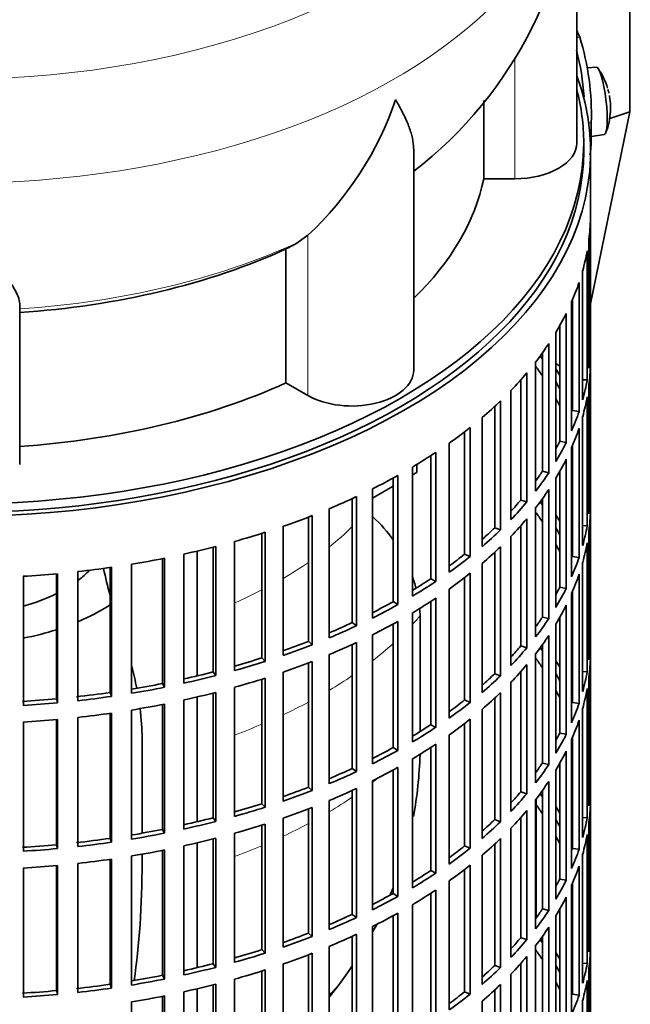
# Model space of a CAD drawing. Header units: millimetres. Extents: x 160 to 768, y -1238 to 1433.
# Tile 4 of 15: x 679 to 768, y -1128 to -985. Entities that reach past the tile are written whole.
import ezdxf

# ---------------------------------------------------------------- set-up
doc = ezdxf.new("R2010")
doc.units = ezdxf.units.MM
for name, color, linetype in [('M5X8_UNI7687', 7, 'Continuous'), ('VSI134_DIFFUSORE', 7, 'Continuous'), ('VSI134_FILTRO_A', 7, 'Continuous'), ('VSI134_GIUNTO_8×', 7, 'Continuous'), ('VSI134_SUPPORTO_', 7, 'Continuous'), ('VSI134_TERMINALE', 7, 'Continuous')]:
    doc.layers.add(name, color=color, linetype=linetype)

# ---------------------------------------------------------------- blocks, each defined once
blk = doc.blocks.new('SE4')
at = {"layer": 'M5X8_UNI7687', "color": 7, "linetype": 'Continuous', "lineweight": 35}
for p, q in [((762.67, -991.78), (761.37, -991.9)), ((761.94, -1001.86), (763.87, -1001.57))]:
    blk.add_line(p, q, dxfattribs=at)
for centre, radius, start, end in [((754.75, -997.72), 10, 16.6957, 35.0127), ((754.75, -997.72), 10, 12.4524, 13.5278), ((1130.85, -941.16), 370.34, 188.5064, 188.6141), ((754.75, -997.72), 10, 338.98, 357.2751)]:
    blk.add_arc(centre, radius, start, end, dxfattribs=at)
for centre, major_axis, ratio, start_param, end_param in [((763.26, -996.67), (0.6, -4.89), 0.169759, 0.004788, 3.136805), ((754.73, -997.63), (-9.78, -2.08), 0.810411, 3.163117, 3.206609), ((754.77, -997.84), (-9.94, -1.06), 0.589949, 3.053564, 3.168123), ((756.28, -995.72), (7.36, -5.62), 0.747167, 0.443437, 0.593129)]:
    blk.add_ellipse(centre, major_axis=major_axis, ratio=ratio, start_param=start_param, end_param=end_param, dxfattribs=at)
at = {"layer": 'VSI134_DIFFUSORE', "color": 7, "linetype": 'Continuous', "lineweight": 35}
for p, q in [((759.85, -1002.83), (759.85, -959.77)), ((746.32, -996.64), (746.32, -1008.03)), ((736.13, -1035.9), (736.13, -1003.76)), ((746.32, -1008.03), (750.85, -1008.03)), ((720.76, -1016.23), (719.34, -1017.28)), ((717.56, -1018.25), (717.56, -1037.72)), ((678.85, -1049.59), (678.85, -1026.25)), ((717.56, -1037.72), (720.76, -1039.57))]:
    blk.add_line(p, q, dxfattribs=at)
at = {"layer": 'VSI134_DIFFUSORE', "color": 4, "linetype": 'Continuous', "lineweight": 9}
for p, q in [((750.85, -1008.03), (750.85, -990.41)), ((720.76, -1039.57), (720.76, -1016.23))]:
    blk.add_line(p, q, dxfattribs=at)
at = {"layer": 'VSI134_DIFFUSORE', "color": 7, "linetype": 'Continuous', "lineweight": 35}
for centre, radius, start, end in [((698.63, -958.58), 61.21, 307.8345, 358.882), ((688.26, -981.27), 47.73, 312.9143, 341.3628), ((711.43, -1004.88), 14.7, 294.6434, 302.5491)]:
    blk.add_arc(centre, radius, start, end, dxfattribs=at)
at = {"layer": 'VSI134_DIFFUSORE', "color": 4, "linetype": 'Continuous', "lineweight": 9}
for centre, major_axis, start_param, end_param in [((669.85, -944.06), (85.67, 0), 2.814659, 6.283185), ((669.85, -956.81), (-89.83, 0), 0, 3.20888), ((669.85, -981.36), (79.5, 0), 4.82584, 5.384336)]:
    blk.add_ellipse(centre, major_axis=major_axis, ratio=0.57735, start_param=start_param, end_param=end_param, dxfattribs=at)
at = {"layer": 'VSI134_DIFFUSORE', "color": 7, "linetype": 'Continuous', "lineweight": 35}
for centre, major_axis, start_param, end_param in [((750.85, -1002.83), (-9, 0), 1.570796, 3.141593), ((669.85, -1002.83), (77, 0), 5.749077, 6.166034), ((669.85, -983.35), (77, 0), 4.82954, 5.380636), ((727.13, -1035.9), (-9, 0), 0.785398, 3.141593), ((669.85, -1002.83), (77, 0), 4.82954, 5.380636)]:
    blk.add_ellipse(centre, major_axis=major_axis, ratio=0.57735, start_param=start_param, end_param=end_param, dxfattribs=at)
for points, knots in [([(736.13, -1003.77), (736.13, -1003.61), (736.12, -1003.46), (736.07, -1002.8), (735.99, -1002.28), (735.72, -1001.22), (735.53, -1000.67), (735.08, -999.55), (734.82, -998.97), (734.36, -998.07), (734.2, -997.77), (733.94, -997.31), (733.86, -997.15), (733.68, -996.84), (733.58, -996.68), (733.49, -996.52)], [0.4604904, 0.4604904, 0.4604904, 0.4604904, 0.5, 0.5, 0.625, 0.625, 0.75, 0.75, 0.875, 0.875, 0.9375, 0.9375, 0.96875, 0.96875, 1, 1, 1, 1]), ([(678.85, -1026.25), (678.85, -1025.93), (678.76, -1025.57), (678.45, -1024.77), (678.23, -1024.33), (677.81, -1023.61), (677.66, -1023.36), (677.34, -1022.85), (677.17, -1022.58), (676.63, -1021.76), (676.23, -1021.18), (675.39, -1019.96), (674.94, -1019.32), (673.99, -1017.97), (673.5, -1017.25), (672.48, -1015.78), (671.96, -1015.01), (671.18, -1013.82), (670.91, -1013.41), (670.52, -1012.79), (670.38, -1012.59), (670.12, -1012.17), (669.98, -1011.95), (669.85, -1011.74)], [0, 0, 0, 0, 0.125, 0.125, 0.25, 0.25, 0.3125, 0.3125, 0.375, 0.375, 0.5, 0.5, 0.625, 0.625, 0.75, 0.75, 0.875, 0.875, 0.9375, 0.9375, 0.96875, 0.96875, 1, 1, 1, 1])]:
    blk.add_open_spline(points, degree=3, knots=knots, dxfattribs=at)
at = {"layer": 'VSI134_FILTRO_A', "color": 7, "linetype": 'Continuous', "lineweight": 35}
for p, q in [((761.85, -1168.17), (761.85, -1004.05)), ((761.84, -1013.91), (761.84, -1032.69)), ((761.62, -1016.79), (761.62, -1035.57)), ((761.36, -1018.54), (761.36, -1037.31)), ((760.7, -1021.4), (760.7, -1040.18)), ((760.18, -1023.12), (760.18, -1041.9)), ((759.2, -1025.69), (759.2, -1041.77)), ((759.09, -1025.94), (759.09, -1044.72)), ((758.31, -1027.63), (758.31, -1046.41)), ((757.36, -1029.43), (757.36, -1046.23)), ((756.81, -1030.38), (756.81, -1049.16)), ((755.77, -1032.02), (755.77, -1050.8)), ((761.62, -1032.68), (761.84, -1032.69)), ((754.85, -1033.36), (754.85, -1050.58)), ((753.86, -1034.69), (753.86, -1053.47)), ((761.84, -1035.14), (761.84, -1053.92)), ((752.58, -1036.27), (752.58, -1055.05)), ((751.69, -1037.3), (751.69, -1054.79)), ((760.7, -1037.27), (761.36, -1037.31)), ((761.62, -1038.02), (761.62, -1056.8)), ((750.27, -1038.83), (750.27, -1057.61)), ((761.36, -1039.76), (761.36, -1058.54)), ((747.91, -1041.14), (747.91, -1058.82)), ((748.76, -1040.35), (748.76, -1059.13)), ((746.07, -1042.78), (746.07, -1061.56)), ((759.2, -1041.77), (760.18, -1041.9)), ((760.7, -1042.63), (760.7, -1061.41)), ((744.33, -1044.21), (744.33, -1062.99)), ((760.18, -1044.35), (760.18, -1063.13)), ((743.54, -1044.84), (743.54, -1062.64)), ((741.29, -1046.5), (741.29, -1065.28)), ((757.36, -1046.23), (758.31, -1046.41)), ((759.09, -1047.17), (759.09, -1065.95)), ((759.2, -1046.92), (759.2, -1063)), ((738.61, -1048.33), (738.61, -1066.23)), ((739.34, -1047.84), (739.34, -1066.62)), ((735.97, -1049.97), (735.97, -1068.75)), ((758.31, -1048.85), (758.31, -1067.63)), ((733.82, -1051.21), (733.82, -1069.99)), ((754.85, -1050.58), (755.77, -1050.8)), ((757.36, -1050.66), (757.36, -1067.46)), ((733.15, -1051.58), (733.15, -1069.56)), ((756.81, -1051.61), (756.81, -1070.39)), ((727.82, -1054.28), (727.82, -1073.06)), ((730.14, -1053.16), (730.14, -1071.94)), ((755.77, -1053.25), (755.77, -1072.03)), ((761.62, -1053.91), (761.84, -1053.92)), ((727.21, -1054.56), (727.21, -1072.6)), ((751.69, -1054.79), (752.58, -1055.05)), ((754.85, -1054.59), (754.85, -1071.81)), ((720.83, -1057.25), (720.83, -1075.33)), ((721.37, -1057.04), (721.37, -1075.82)), ((723.85, -1056.04), (723.85, -1074.82)), ((753.86, -1055.92), (753.86, -1074.7)), ((761.84, -1056.37), (761.84, -1075.15)), ((717.15, -1058.59), (717.15, -1077.37)), ((751.69, -1058.53), (751.69, -1076.01)), ((752.58, -1057.5), (752.58, -1076.28)), ((760.7, -1058.49), (761.36, -1058.54)), ((714.07, -1059.61), (714.07, -1077.73)), ((714.53, -1059.47), (714.53, -1078.25)), ((747.91, -1058.82), (748.76, -1059.13)), ((750.27, -1060.06), (750.27, -1078.84)), ((761.62, -1059.25), (761.62, -1078.03)), ((707.35, -1061.54), (707.35, -1080.32)), ((710.1, -1060.8), (710.1, -1079.58)), ((761.36, -1060.99), (761.36, -1079.77)), ((702.73, -1062.64), (702.73, -1081.42)), ((706.97, -1061.64), (706.97, -1079.78)), ((743.54, -1062.64), (744.33, -1062.99)), ((747.91, -1062.37), (747.91, -1080.05)), ((748.76, -1061.58), (748.76, -1080.36)), ((695.12, -1064.11), (695.12, -1082.89)), ((699.59, -1063.3), (699.59, -1081.47)), ((699.89, -1063.24), (699.89, -1082.02)), ((746.07, -1064.01), (746.07, -1082.79)), ((759.2, -1063), (760.18, -1063.13)), ((760.7, -1063.86), (760.7, -1082.63)), ((684.2, -1065.5), (684.2, -1083.7)), ((684.33, -1065.49), (684.33, -1084.27)), ((687.31, -1065.19), (687.31, -1083.97)), ((691.98, -1064.59), (691.98, -1082.78)), ((692.2, -1064.56), (692.2, -1083.34)), ((744.33, -1065.44), (744.33, -1084.22)), ((760.18, -1065.58), (760.18, -1084.36)), ((679.38, -1065.87), (679.38, -1084.65)), ((738.61, -1066.23), (739.34, -1066.62)), ((743.54, -1066.07), (743.54, -1083.87)), ((741.29, -1067.73), (741.29, -1086.51)), ((757.36, -1067.46), (758.31, -1067.63)), ((759.09, -1068.4), (759.09, -1087.17)), ((759.2, -1068.15), (759.2, -1084.23)), ((733.15, -1069.56), (733.82, -1069.99)), ((738.61, -1069.56), (738.61, -1087.46)), ((739.34, -1069.07), (739.34, -1087.85)), ((758.31, -1070.08), (758.31, -1088.86)), ((735.97, -1071.2), (735.97, -1089.98)), ((727.21, -1072.6), (727.82, -1073.06)), ((733.15, -1072.81), (733.15, -1090.79)), ((733.82, -1072.44), (733.82, -1091.22)), ((754.85, -1071.81), (755.77, -1072.03)), ((756.81, -1072.84), (756.81, -1091.62)), ((757.36, -1071.89), (757.36, -1088.69)), ((730.14, -1074.39), (730.14, -1093.17)), ((720.83, -1075.33), (721.37, -1075.82)), ((727.21, -1075.79), (727.21, -1093.83)), ((727.82, -1075.51), (727.82, -1094.29)), ((754.85, -1075.82), (754.85, -1093.04)), ((755.77, -1074.48), (755.77, -1093.26)), ((761.62, -1075.14), (761.84, -1075.15)), ((723.85, -1077.27), (723.85, -1096.05)), ((751.69, -1076.01), (752.58, -1076.28)), ((753.86, -1077.15), (753.86, -1095.93)), ((714.07, -1077.73), (714.53, -1078.25)), ((720.83, -1078.48), (720.83, -1096.56)), ((721.37, -1078.27), (721.37, -1097.05)), ((752.58, -1078.73), (752.58, -1097.51)), ((761.84, -1077.6), (761.84, -1096.38)), ((706.97, -1079.78), (707.35, -1080.32)), ((717.15, -1079.82), (717.15, -1098.6)), ((747.91, -1080.05), (748.76, -1080.36)), ((751.69, -1079.76), (751.69, -1097.24)), ((760.7, -1079.72), (761.36, -1079.77)), ((699.59, -1081.47), (699.89, -1082.02)), ((714.07, -1080.84), (714.07, -1098.96)), ((714.53, -1080.7), (714.53, -1099.47)), ((750.27, -1081.29), (750.27, -1100.07)), ((761.62, -1080.48), (761.62, -1099.26)), ((691.98, -1082.78), (692.2, -1083.34)), ((706.97, -1082.87), (706.97, -1101.01)), ((707.35, -1082.77), (707.35, -1101.55)), ((710.1, -1082.03), (710.1, -1100.81)), ((748.76, -1082.81), (748.76, -1101.58)), ((761.36, -1082.22), (761.36, -1101)), ((684.2, -1083.7), (684.33, -1084.27)), ((699.89, -1084.47), (699.89, -1103.25)), ((702.73, -1083.87), (702.73, -1102.65)), ((743.54, -1083.87), (744.33, -1084.22)), ((747.91, -1083.6), (747.91, -1101.27)), ((759.2, -1084.23), (760.18, -1084.36)), ((691.98, -1085.82), (691.98, -1104.01)), ((692.2, -1085.79), (692.2, -1104.57)), ((695.12, -1085.34), (695.12, -1104.12)), ((699.59, -1084.53), (699.59, -1102.7)), ((746.07, -1085.24), (746.07, -1104.02)), ((760.7, -1085.08), (760.7, -1103.86)), ((679.38, -1087.1), (679.38, -1105.87)), ((684.2, -1086.73), (684.2, -1104.93)), ((684.33, -1086.72), (684.33, -1105.5)), ((687.31, -1086.42), (687.31, -1105.19)), ((743.54, -1087.29), (743.54, -1105.1)), ((744.33, -1086.67), (744.33, -1105.45)), ((760.18, -1086.81), (760.18, -1105.59)), ((738.61, -1087.46), (739.34, -1087.85)), ((757.36, -1088.69), (758.31, -1088.86)), ((741.29, -1088.96), (741.29, -1107.74)), ((759.09, -1089.62), (759.09, -1108.4)), ((759.2, -1089.38), (759.2, -1105.46)), ((733.15, -1090.79), (733.82, -1091.22)), ((738.61, -1090.79), (738.61, -1108.69)), ((739.34, -1090.3), (739.34, -1109.08)), ((758.31, -1091.31), (758.31, -1110.09)), ((735.97, -1092.43), (735.97, -1111.21)), ((754.85, -1093.04), (755.77, -1093.26)), ((727.21, -1093.83), (727.82, -1094.29)), ((733.15, -1094.04), (733.15, -1112.02)), ((733.82, -1093.67), (733.82, -1112.44)), ((756.81, -1094.07), (756.81, -1112.85)), ((757.36, -1093.12), (757.36, -1109.92)), ((730.14, -1095.62), (730.14, -1114.4)), ((755.77, -1095.71), (755.77, -1114.49)), ((720.83, -1096.56), (721.37, -1097.05)), ((727.21, -1097.02), (727.21, -1115.06)), ((727.82, -1096.74), (727.82, -1115.52)), ((751.69, -1097.24), (752.58, -1097.51)), ((754.85, -1097.05), (754.85, -1114.27)), ((761.62, -1096.37), (761.84, -1096.38)), ((723.85, -1098.5), (723.85, -1117.28)), ((753.86, -1098.38), (753.86, -1117.15)), ((714.07, -1098.96), (714.53, -1099.47)), ((720.83, -1099.71), (720.83, -1117.79)), ((721.37, -1099.5), (721.37, -1118.28)), ((752.58, -1099.96), (752.58, -1118.74)), ((761.84, -1098.83), (761.84, -1117.6)), ((706.97, -1101.01), (707.35, -1101.55)), ((717.15, -1101.05), (717.15, -1119.83)), ((747.91, -1101.27), (748.76, -1101.58)), ((751.69, -1100.98), (751.69, -1118.47)), ((760.7, -1100.95), (761.36, -1101)), ((699.59, -1102.7), (699.89, -1103.25)), ((714.07, -1102.07), (714.07, -1120.19)), ((714.53, -1101.92), (714.53, -1120.7)), ((750.27, -1102.52), (750.27, -1121.3)), ((761.62, -1101.71), (761.62, -1120.49)), ((691.98, -1104.01), (692.2, -1104.57)), ((706.97, -1104.09), (706.97, -1122.24)), ((707.35, -1104), (707.35, -1122.78)), ((710.1, -1103.26), (710.1, -1122.04)), ((748.76, -1104.03), (748.76, -1122.81)), ((761.36, -1103.45), (761.36, -1122.23)), ((684.2, -1104.93), (684.33, -1105.5)), ((699.59, -1105.76), (699.59, -1123.93)), ((699.89, -1105.7), (699.89, -1124.48)), ((702.73, -1105.1), (702.73, -1123.88)), ((743.54, -1105.1), (744.33, -1105.45)), ((747.91, -1104.83), (747.91, -1122.5)), ((759.2, -1105.46), (760.18, -1105.59)), ((691.98, -1107.05), (691.98, -1125.23)), ((692.2, -1107.02), (692.2, -1125.8)), ((695.12, -1106.57), (695.12, -1125.35)), ((746.07, -1106.47), (746.07, -1125.25)), ((760.7, -1106.31), (760.7, -1125.09)), ((679.38, -1108.32), (679.38, -1127.1)), ((684.2, -1107.96), (684.2, -1126.15)), ((684.33, -1107.95), (684.33, -1126.73)), ((687.31, -1107.64), (687.31, -1126.42)), ((738.61, -1108.69), (739.34, -1109.08)), ((743.54, -1108.52), (743.54, -1126.33)), ((744.33, -1107.9), (744.33, -1126.68)), ((760.18, -1108.03), (760.18, -1126.81)), ((741.29, -1110.19), (741.29, -1128.97)), ((757.36, -1109.92), (758.31, -1110.09)), ((739.34, -1111.53), (739.34, -1130.31)), ((759.09, -1110.85), (759.09, -1129.63)), ((759.2, -1110.61), (759.2, -1126.69)), ((733.15, -1112.02), (733.82, -1112.44)), ((738.61, -1112.01), (738.61, -1129.92)), ((758.31, -1112.54), (758.31, -1131.32)), ((735.97, -1113.66), (735.97, -1132.44)), ((754.85, -1114.27), (755.77, -1114.49)), ((757.36, -1114.35), (757.36, -1131.15)), ((727.21, -1115.06), (727.82, -1115.52)), ((733.15, -1115.27), (733.15, -1133.25)), ((733.82, -1114.89), (733.82, -1133.67)), ((756.81, -1115.29), (756.81, -1134.07)), ((730.14, -1116.84), (730.14, -1135.62)), ((755.77, -1116.94), (755.77, -1135.72)), ((720.83, -1117.79), (721.37, -1118.28)), ((727.21, -1118.25), (727.21, -1136.29)), ((727.82, -1117.97), (727.82, -1136.75)), ((751.69, -1118.47), (752.58, -1118.74)), ((754.85, -1118.28), (754.85, -1135.5)), ((761.62, -1117.6), (761.84, -1117.6)), ((714.07, -1120.19), (714.53, -1120.7)), ((723.85, -1119.73), (723.85, -1138.51)), ((753.86, -1119.6), (753.86, -1138.38)), ((761.84, -1120.05), (761.84, -1138.83)), ((720.83, -1120.94), (720.83, -1139.02)), ((721.37, -1120.73), (721.37, -1139.51)), ((752.58, -1121.19), (752.58, -1139.97)), ((706.97, -1122.24), (707.35, -1122.78)), ((714.53, -1123.15), (714.53, -1141.93)), ((717.15, -1122.28), (717.15, -1141.06)), ((747.91, -1122.5), (748.76, -1122.81)), ((751.69, -1122.21), (751.69, -1139.7)), ((760.7, -1122.18), (761.36, -1122.23)), ((761.62, -1122.94), (761.62, -1141.72)), ((699.59, -1123.93), (699.89, -1124.48)), ((710.1, -1124.49), (710.1, -1143.27)), ((714.07, -1123.3), (714.07, -1141.42)), ((750.27, -1123.75), (750.27, -1142.53)), ((691.98, -1125.23), (692.2, -1125.8)), ((706.97, -1125.32), (706.97, -1143.47)), ((707.35, -1125.23), (707.35, -1144)), ((748.76, -1125.26), (748.76, -1144.04)), ((761.36, -1124.68), (761.36, -1143.46)), ((684.2, -1126.15), (684.33, -1126.73)), ((699.59, -1126.99), (699.59, -1145.16)), ((699.89, -1126.93), (699.89, -1145.71)), ((702.73, -1126.33), (702.73, -1145.11)), ((743.54, -1126.33), (744.33, -1126.68)), ((747.91, -1126.06), (747.91, -1143.73)), ((759.2, -1126.69), (760.18, -1126.81)), ((695.12, -1127.8), (695.12, -1146.58)), ((746.07, -1127.7), (746.07, -1146.48)), ((760.7, -1127.54), (760.7, -1146.32))]:
    blk.add_line(p, q, dxfattribs=at)
for centre, major_axis, start_param, end_param in [((669.85, -1004.05), (-92, 0), -0.208894, 3.350487), ((669.85, -1004.05), (-91, 0), 0, 3.141593), ((669.85, -1013.04), (92, 0), 6.212375, 6.266729), ((669.85, -1013.04), (92, 0), -0.158077, -0.103722), ((669.85, -1013.04), (92, 0), -0.245343, -0.190989), ((669.85, -1013.04), (92, 0), -0.33261, -0.278255), ((669.85, -1013.04), (92, 0), -0.419876, -0.365522), ((669.85, -1031.82), (92, 0), 6.212375, 6.266729), ((669.85, -1053.04), (91, 0), 0.365223, 0.374965), ((669.85, -1055.49), (91, 0), 0.365223, 0.394539), ((669.85, -1053.04), (92, 0), 0.313806, 0.33261), ((669.85, -1034.26), (92, 0), 6.212375, 6.266729), ((669.85, -1013.04), (92, 0), -0.507143, -0.452788), ((669.85, -1053.04), (91, 0), 0.277957, 0.299174), ((669.85, -1031.82), (92, 0), -0.158077, -0.103722), ((669.85, -1055.49), (91, 0), 0.277957, 0.299174), ((669.85, -1034.26), (92, 0), -0.158077, -0.103722), ((669.85, -1013.04), (92, 0), -0.594409, -0.540055), ((669.85, -1031.82), (92, 0), -0.245343, -0.190989), ((669.85, -1013.04), (92, 0), -0.681676, -0.627321), ((669.85, -1034.26), (92, 0), -0.245343, -0.190989), ((669.85, -1031.82), (91, 0), -0.299174, -0.277957), ((669.85, -1031.82), (92, 0), -0.33261, -0.278255), ((669.85, -1013.04), (92, 0), -0.768942, -0.714588), ((669.85, -1034.26), (92, 0), -0.33261, -0.278255), ((669.85, -1013.04), (92, 0), -0.856209, -0.801854), ((669.85, -1031.82), (91, 0), -0.394539, -0.365223), ((669.85, -1031.82), (92, 0), -0.419876, -0.365522), ((669.85, -1013.04), (92, 0), -0.943475, -0.889121), ((669.85, -1034.26), (92, 0), -0.419876, -0.365522), ((669.85, -1053.04), (92, 0), 6.212375, 6.266729), ((669.85, -1031.82), (91, 0), -0.486998, -0.45249), ((669.85, -1031.82), (92, 0), -0.507143, -0.452788), ((669.85, -1074.27), (91, 0), 0.365223, 0.374965), ((669.85, -1013.04), (92, 0), -1.030742, -0.976387), ((669.85, -1076.72), (91, 0), 0.365223, 0.394539), ((669.85, -1074.27), (92, 0), 0.313806, 0.33261), ((669.85, -1055.49), (92, 0), 6.212375, 6.266729), ((669.85, -1034.26), (92, 0), -0.507143, -0.452788), ((669.85, -1053.04), (92, 0), -0.158077, -0.103722), ((669.85, -1013.04), (92, 0), -1.118008, -1.063654), ((669.85, -1031.82), (91, 0), -0.577951, -0.539756), ((669.85, -1031.82), (92, 0), -0.594409, -0.540055), ((669.85, -1074.27), (91, 0), 0.277957, 0.299174), ((669.85, -1013.04), (92, 0), -1.205275, -1.15092), ((669.85, -1076.72), (91, 0), 0.277957, 0.299174), ((669.85, -1055.49), (92, 0), -0.158077, -0.103722), ((669.85, -1031.82), (91, 0), -0.668018, -0.627022), ((669.85, -1034.26), (92, 0), -0.594409, -0.540055), ((669.85, -1013.04), (92, 0), -1.292541, -1.238186), ((669.85, -1031.82), (92, 0), -0.681676, -0.627321), ((669.85, -1053.04), (92, 0), -0.245343, -0.190989), ((669.85, -1013.04), (92, 0), -1.467074, -1.412719), ((669.85, -1013.04), (92, 0), -1.379807, -1.325453), ((669.85, -1034.26), (92, 0), -0.681676, -0.627321), ((669.85, -1055.49), (92, 0), -0.245343, -0.190989), ((669.85, -1031.82), (91, 0), -0.757518, -0.714289), ((669.85, -1031.82), (92, 0), -0.768942, -0.714588), ((669.85, -1053.04), (91, 0), -0.299174, -0.277957), ((669.85, -1053.04), (92, 0), -0.33261, -0.278255), ((669.85, -1031.82), (91, 0), -0.846635, -0.801555), ((669.85, -1031.82), (92, 0), -0.856209, -0.801854), ((669.85, -1034.26), (92, 0), -0.768942, -0.714588), ((669.85, -1055.49), (92, 0), -0.33261, -0.278255), ((669.85, -1031.82), (91, 0), -0.935485, -0.888822), ((669.85, -1034.26), (92, 0), -0.856209, -0.801854), ((669.85, -1053.04), (91, 0), -0.394539, -0.365223), ((669.85, -1053.04), (92, 0), -0.419876, -0.365522), ((669.85, -1031.82), (92, 0), -0.943475, -0.889121), ((669.85, -1031.82), (91, 0), -1.024141, -0.976088), ((669.85, -1031.82), (92, 0), -1.030742, -0.976387), ((669.85, -1034.26), (92, 0), -0.943475, -0.889121), ((669.85, -1055.49), (92, 0), -0.419876, -0.365522), ((669.85, -1074.27), (92, 0), 6.212375, 6.266729), ((669.85, -1053.04), (91, 0), -0.486998, -0.45249), ((669.85, -1053.04), (92, 0), -0.507143, -0.452788), ((669.85, -1095.5), (91, 0), 0.365223, 0.374965), ((669.85, -1031.82), (91, 0), -1.112655, -1.063355), ((669.85, -1031.82), (92, 0), -1.118008, -1.063654), ((669.85, -1034.26), (92, 0), -1.030742, -0.976387), ((669.85, -1055.49), (92, 0), -0.507143, -0.452788), ((669.85, -1097.95), (91, 0), 0.365223, 0.392699), ((669.85, -1095.5), (92, 0), 0.313806, 0.33261), ((669.85, -1076.72), (92, 0), 6.212375, 6.266729), ((669.85, -1031.82), (91, 0), -1.201065, -1.150621), ((669.85, -1053.04), (91, 0), -0.577951, -0.539756), ((669.85, -1095.5), (91, 0), 0.277957, 0.299174), ((669.85, -1074.27), (92, 0), -0.158077, -0.103722), ((669.85, -1031.82), (91, 0), -1.2894, -1.237888), ((669.85, -1031.82), (92, 0), -1.205275, -1.15092), ((669.85, -1034.26), (92, 0), -1.118008, -1.063654), ((669.85, -1053.04), (92, 0), -0.594409, -0.540055), ((669.85, -1031.82), (91, 0), -1.380106, -1.325154), ((669.85, -1031.82), (92, 0), -1.292541, -1.238186), ((669.85, -1034.26), (92, 0), -1.205275, -1.15092), ((669.85, -1055.49), (92, 0), -0.594409, -0.540055), ((669.85, -1097.95), (91, 0), 0.277957, 0.299174), ((669.85, -1076.72), (92, 0), -0.158077, -0.103722), ((669.85, -1031.82), (91, 0), -1.467373, -1.412421), ((669.85, -1031.82), (92, 0), -1.467074, -1.412719), ((669.85, -1031.82), (92, 0), -1.379807, -1.325453), ((669.85, -1034.26), (92, 0), -1.292541, -1.238186), ((669.85, -1053.04), (91, 0), -0.668018, -0.627022), ((669.85, -1053.04), (92, 0), -0.681676, -0.627321), ((669.85, -1074.27), (92, 0), -0.245343, -0.190989), ((669.85, -1034.26), (92, 0), -1.379807, -1.325453), ((669.85, -1034.26), (92, 0), -1.467074, -1.412719), ((669.85, -1055.49), (92, 0), -0.681676, -0.627321), ((669.85, -1076.72), (92, 0), -0.245343, -0.190989), ((669.85, -1053.04), (91, 0), -0.757518, -0.714289), ((669.85, -1053.04), (92, 0), -0.768942, -0.714588), ((669.85, -1074.27), (91, 0), -0.299174, -0.277957), ((669.85, -1074.27), (92, 0), -0.33261, -0.278255), ((669.85, -1053.04), (91, 0), -0.846635, -0.801555), ((669.85, -1053.04), (92, 0), -0.856209, -0.801854), ((669.85, -1055.49), (92, 0), -0.768942, -0.714588), ((669.85, -1076.72), (92, 0), -0.33261, -0.278255), ((669.85, -1074.27), (91, 0), -0.392699, -0.365223), ((669.85, -1053.04), (91, 0), -0.935485, -0.888822), ((669.85, -1053.04), (92, 0), -0.943475, -0.889121), ((669.85, -1055.49), (92, 0), -0.856209, -0.801854), ((669.85, -1074.27), (92, 0), -0.419876, -0.365522), ((669.85, -1076.72), (92, 0), -0.419876, -0.365522), ((669.85, -1053.04), (91, 0), -1.024141, -0.976088), ((669.85, -1053.04), (92, 0), -1.030742, -0.976387), ((669.85, -1055.49), (92, 0), -0.943475, -0.889121), ((669.85, -1074.27), (91, 0), -0.486998, -0.45249), ((669.85, -1095.5), (92, 0), 6.212375, 6.266729), ((669.85, -1074.27), (92, 0), -0.507143, -0.452788), ((669.85, -1116.73), (91, 0), 0.365223, 0.374965), ((669.85, -1053.04), (91, 0), -1.112655, -1.063355), ((669.85, -1053.04), (92, 0), -1.118008, -1.063654), ((669.85, -1055.49), (92, 0), -1.030742, -0.976387), ((669.85, -1076.72), (92, 0), -0.507143, -0.452788), ((669.85, -1119.18), (91, 0), 0.365223, 0.394539), ((669.85, -1116.73), (92, 0), 0.313806, 0.33261), ((669.85, -1097.95), (92, 0), 6.212375, 6.266729), ((669.85, -1053.04), (91, 0), -1.201065, -1.150621), ((669.85, -1053.04), (92, 0), -1.205275, -1.15092), ((669.85, -1074.27), (91, 0), -0.577951, -0.539756), ((669.85, -1074.27), (92, 0), -0.594409, -0.540055), ((669.85, -1116.73), (91, 0), 0.277957, 0.299174), ((669.85, -1095.5), (92, 0), -0.158077, -0.103722), ((669.85, -1053.04), (91, 0), -1.2894, -1.237888), ((669.85, -1055.49), (92, 0), -1.118008, -1.063654), ((669.85, -1053.04), (91, 0), -1.380106, -1.325154), ((669.85, -1053.04), (92, 0), -1.292541, -1.238186), ((669.85, -1055.49), (92, 0), -1.205275, -1.15092), ((669.85, -1076.72), (92, 0), -0.594409, -0.540055), ((669.85, -1119.18), (91, 0), 0.277957, 0.299174), ((669.85, -1116.73), (92, 0), 0.240575, 0.245343), ((669.85, -1097.95), (92, 0), -0.158077, -0.103722), ((669.85, -1053.04), (91, 0), -1.467373, -1.412421), ((669.85, -1053.04), (92, 0), -1.467074, -1.412719), ((669.85, -1053.04), (92, 0), -1.379807, -1.325453), ((669.85, -1055.49), (92, 0), -1.292541, -1.238186), ((669.85, -1074.27), (91, 0), -0.668018, -0.627022), ((669.85, -1074.27), (92, 0), -0.681676, -0.627321), ((669.85, -1095.5), (91, 0), -0.196715, -0.19069), ((669.85, -1095.5), (92, 0), -0.245343, -0.190989), ((669.85, -1055.49), (92, 0), -1.379807, -1.325453), ((669.85, -1055.49), (92, 0), -1.467074, -1.412719), ((669.85, -1074.27), (91, 0), -0.757518, -0.714289), ((669.85, -1076.72), (92, 0), -0.681676, -0.627321), ((669.85, -1097.95), (92, 0), -0.245343, -0.190989), ((669.85, -1074.27), (92, 0), -0.768942, -0.714588), ((669.85, -1095.5), (91, 0), -0.299174, -0.277957), ((669.85, -1095.5), (92, 0), -0.33261, -0.278255), ((669.85, -1076.72), (92, 0), -0.768942, -0.714588), ((669.85, -1074.27), (91, 0), -0.846635, -0.801555), ((669.85, -1074.27), (92, 0), -0.856209, -0.801854), ((669.85, -1097.95), (92, 0), -0.33261, -0.278255), ((669.85, -1095.5), (91, 0), -0.394539, -0.365223), ((669.85, -1095.5), (92, 0), -0.419876, -0.365522), ((669.85, -1074.27), (91, 0), -0.935485, -0.888822), ((669.85, -1074.27), (92, 0), -0.943475, -0.889121), ((669.85, -1076.72), (92, 0), -0.856209, -0.801854), ((669.85, -1097.95), (92, 0), -0.419876, -0.365522), ((669.85, -1074.27), (91, 0), -1.024141, -0.976088), ((669.85, -1074.27), (92, 0), -1.030742, -0.976387), ((669.85, -1076.72), (92, 0), -0.943475, -0.889121), ((669.85, -1095.5), (91, 0), -0.486998, -0.45249), ((669.85, -1095.5), (92, 0), -0.507143, -0.452788), ((669.85, -1137.96), (91, 0), 0.365223, 0.374965), ((669.85, -1116.73), (92, 0), 6.212375, 6.266729), ((669.85, -1074.27), (91, 0), -1.112655, -1.063355), ((669.85, -1140.41), (91, 0), 0.365223, 0.394539), ((669.85, -1119.18), (92, 0), 6.212375, 6.266729), ((669.85, -1074.27), (92, 0), -1.118008, -1.063654), ((669.85, -1076.72), (92, 0), -1.030742, -0.976387), ((669.85, -1097.95), (92, 0), -0.507143, -0.452788), ((669.85, -1137.96), (92, 0), 0.313806, 0.33261), ((669.85, -1074.27), (91, 0), -1.201065, -1.150621), ((669.85, -1074.27), (92, 0), -1.205275, -1.15092), ((669.85, -1076.72), (92, 0), -1.118008, -1.063654), ((669.85, -1095.5), (91, 0), -0.577951, -0.539756), ((669.85, -1095.5), (92, 0), -0.594409, -0.540055), ((669.85, -1137.96), (91, 0), 0.277957, 0.299174), ((669.85, -1116.73), (92, 0), -0.158077, -0.103722), ((669.85, -1074.27), (91, 0), -1.2894, -1.237888), ((669.85, -1074.27), (92, 0), -1.292541, -1.238186), ((669.85, -1074.27), (91, 0), -1.380106, -1.325154), ((669.85, -1074.27), (92, 0), -1.379807, -1.325453), ((669.85, -1076.72), (92, 0), -1.205275, -1.15092), ((669.85, -1097.95), (92, 0), -0.594409, -0.540055), ((669.85, -1140.41), (91, 0), 0.277957, 0.299174), ((669.85, -1119.18), (92, 0), -0.158077, -0.103722), ((669.85, -1074.27), (91, 0), -1.467373, -1.412421), ((669.85, -1074.27), (92, 0), -1.467074, -1.412719), ((669.85, -1076.72), (92, 0), -1.292541, -1.238186), ((669.85, -1095.5), (91, 0), -0.668018, -0.627022), ((669.85, -1095.5), (92, 0), -0.681676, -0.627321), ((669.85, -1116.73), (92, 0), -0.245343, -0.190989)]:
    blk.add_ellipse(centre, major_axis=major_axis, ratio=0.57735, start_param=start_param, end_param=end_param, dxfattribs=at)
at = {"layer": 'VSI134_GIUNTO_8×', "color": 7, "linetype": 'Continuous', "lineweight": 35}
for major_axis, start_param, end_param in [((-22, 0), -3.795301, -3.653859), ((-22, 0), 2.018583, 2.281496), ((-29.5, 0), -4.078836, -3.864106), ((-29.5, 0), -4.383604, -4.2043)]:
    blk.add_ellipse((669.85, -1058.76), major_axis=major_axis, ratio=0.57735, start_param=start_param, end_param=end_param, dxfattribs=at)
at = {"layer": 'VSI134_SUPPORTO_', "color": 7, "linetype": 'Continuous', "lineweight": 35}
for p, q in [((760.85, -1004.05), (760.85, -1002.83)), ((736.61, -1050.75), (736.61, -1049.59)), ((736.61, -1050.75), (735.97, -1051.12)), ((733.15, -1052.75), (730.14, -1054.49)), ((704.67, -1062.2), (704.67, -1080.35)), ((737.07, -1088.46), (737.07, -1071.62)), ((704.67, -1083.43), (704.67, -1101.58)), ((696.64, -1103.26), (696.64, -1089.38)), ((753.92, -1098.29), (753.92, -1115.61)), ((704.67, -1104.66), (704.67, -1122.81)), ((696.64, -1107.44), (696.64, -1106.31)), ((704.67, -1125.89), (704.67, -1144.04)), ((723.85, -1127.1), (725.28, -1125.26))]:
    blk.add_line(p, q, dxfattribs=at)
for centre, radius, start, end in [((716.2, -1072.75), 20.9, 35.5148, 47.7987), ((716.2, -1072.75), 20.9, 14.2623, 19.3031), ((716.2, -1072.75), 20.9, 3.1007, 5.9542), ((678.87, -1090.13), 58.21, 349.4038, 358.3179), ((678.87, -1090.13), 58.21, 337.6143, 338.8982), ((678.87, -1090.13), 58.21, 331.7684, 333.0367), ((678.87, -1090.13), 58.21, 322.877, 326.2091)]:
    blk.add_arc(centre, radius, start, end, dxfattribs=at)
for centre, major_axis, ratio, start_param, end_param in [((669.85, -1002.83), (91, 0), 0.57735, 2.993207, 6.283185), ((669.85, -1002.83), (91, 0), 0.57735, 0, 0.148386), ((702, -1063.59), (-8.14, 34.04), 0.31246, 1.529366, 1.643573), ((690.9, -1081.38), (3.49, -14.59), 0.31246, 1.44286, 1.661698), ((690.9, -1081.38), (3.49, -14.59), 0.31246, 0.917533, 1.237075), ((662.2, -1059.43), (20.93, -87.53), 0.31246, 0.65805, 0.917533)]:
    blk.add_ellipse(centre, major_axis=major_axis, ratio=ratio, start_param=start_param, end_param=end_param, dxfattribs=at)
at = {"layer": 'VSI134_SUPPORTO_', "color": 4, "linetype": 'Continuous', "lineweight": 9}
for centre, major_axis, start_param, end_param in [((669.85, -1039.11), (66.6, 0), -0.625209, -0.533057), ((669.85, -1039.11), (66.6, 0), -0.780897, -0.698932), ((669.85, -1039.11), (66.6, 0), -0.921885, -0.844673), ((669.85, -1052.42), (75, 0), -0.491682, -0.459415), ((669.85, -1052.42), (75, 0), -0.63707, -0.566131), ((669.85, -1052.42), (75, 0), -0.766956, -0.70007), ((669.85, -1052.42), (75, 0), -0.888301, -0.823319), ((669.85, -1052.42), (75, 0), -1.004352, -0.94022), ((669.85, -1070.1), (75, 0), -0.63707, -0.618187), ((669.85, -1070.1), (75, 0), -0.766956, -0.70007), ((669.85, -1070.1), (75, 0), -0.888301, -0.823319), ((669.85, -1070.1), (75, 0), -1.004352, -0.94022), ((669.85, -1108.88), (62.27, 0), -0.521266, -0.473078)]:
    blk.add_ellipse(centre, major_axis=major_axis, ratio=0.57735, start_param=start_param, end_param=end_param, dxfattribs=at)
at = {"layer": 'VSI134_TERMINALE', "color": 7, "linetype": 'Continuous', "lineweight": 35}
for p, q in [((767.56, -970.74), (767.56, -998.29)), ((761.85, -1026.22), (767.56, -998.29)), ((764.63, -999.27), (767.56, -998.29)), ((761.95, -999.87), (761.95, -1001.5)), ((757.36, -1035.31), (756.81, -1034.91))]:
    blk.add_line(p, q, dxfattribs=at)
at = {"layer": 'VSI134_TERMINALE', "color": 4, "linetype": 'Continuous', "lineweight": 9}
for p, q in [((759.85, -987.44), (760.27, -987.41)), ((761.57, -999.9), (761.95, -999.87)), ((761.95, -1001.5), (761.75, -1001.52))]:
    blk.add_line(p, q, dxfattribs=at)
at = {"layer": 'VSI134_TERMINALE', "color": 7, "linetype": 'Continuous', "lineweight": 35}
for centre, radius, start, end in [((723.34, -998.74), 38.63, 358.3189, 17.0497), ((724.09, -998.6), 36.9, 3.8978, 14.5372)]:
    blk.add_arc(centre, radius, start, end, dxfattribs=at)
blk.add_ellipse((669.85, -999.97), major_axis=(93, 0), ratio=0.57735, start_param=0.236132, end_param=0.254688, dxfattribs=at)
blk.add_open_spline([(761.95, -1001.5), (761.95, -1001.99), (761.94, -1002.43), (761.92, -1003.04), (761.91, -1003.23), (761.88, -1003.6), (761.87, -1003.77), (761.82, -1004.19), (761.79, -1004.42), (761.75, -1004.62)], degree=3, knots=[0, 0, 0, 0, 0.125, 0.125, 0.1875, 0.1875, 0.25, 0.25, 0.3554621, 0.3554621, 0.3554621, 0.3554621], dxfattribs=at)

msp = doc.modelspace()

# ---------------------------------------------------------------- block references
msp.add_blockref('SE4', (0, 0))

doc.saveas('drawing.dxf')
